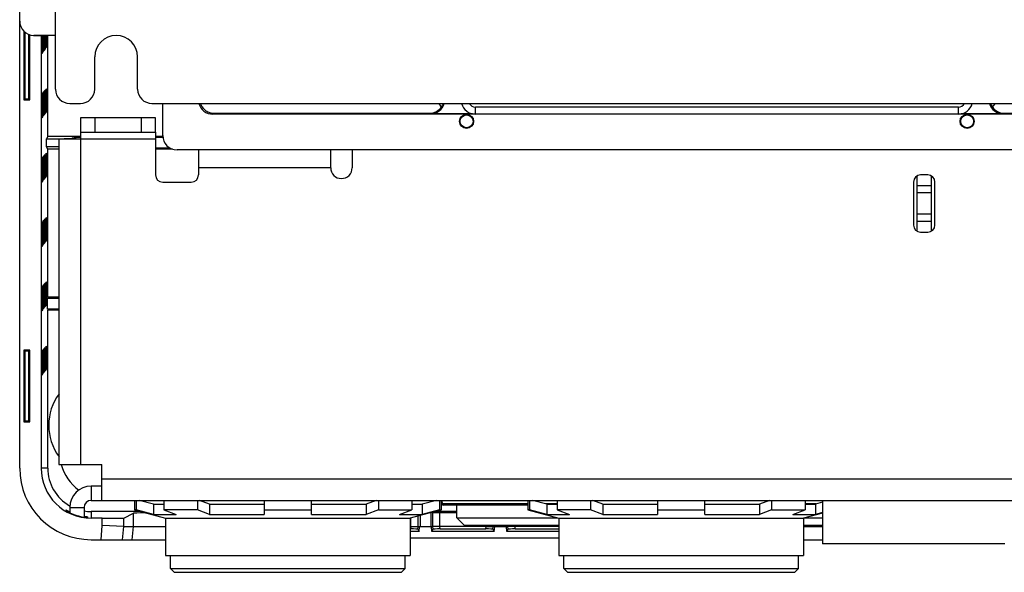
# Model space of a CAD drawing. Header units: millimetres. Extents: x 0 to 1400, y 0 to 1300.
# Tile 58 of 78: x 1123 to 1261, y 357 to 434. Entities that reach past the tile are written whole.
import ezdxf

# ---------------------------------------------------------------- set-up
doc = ezdxf.new("R2010")
doc.units = ezdxf.units.MM
doc.header["$LTSCALE"] = 84.740741
doc.layers.add('00_COMPONENTS', color=7, linetype='CONTINUOUS')

msp = doc.modelspace()

# ---------------------------------------------------------------- linework, layer by layer
at = {"layer": '00_COMPONENTS', "color": 7, "linetype": 'CONTINUOUS'}
for p, q in [((1128.47, 424.36), (1128.47, 891.86)), ((1123.47, 371.36), (1123.47, 869.86)), ((1124.07, 432.45), (1124.07, 422.86)), ((1124.21, 432.33), (1124.21, 423)), ((1124.74, 423), (1124.74, 432.02)), ((1124.87, 422.86), (1124.87, 431.97)), ((1125.42, 431.86), (1126.47, 431.86)), ((1127.54, 431.86), (1125.46, 431.88)), ((1126.47, 431.86), (1126.47, 371.36)), ((1126.68, 431.87), (1126.68, 431.56)), ((1126.68, 431.56), (1126.68, 431.32)), ((1126.86, 431.86), (1126.86, 431.53)), ((1126.86, 431.53), (1126.86, 431.28)), ((1127.04, 431.86), (1127.04, 431.5)), ((1127.04, 431.5), (1127.04, 431.26)), ((1127.23, 431.86), (1127.23, 431.49)), ((1127.4, 417.76), (1127.4, 431.86)), ((1128.47, 431.86), (1127.54, 431.86)), ((1126.85, 429.74), (1126.73, 429.58)), ((1127.03, 429.99), (1126.91, 429.83)), ((1127.21, 430.23), (1127.1, 430.07)), ((1126.66, 429.49), (1126.55, 429.34)), ((1133.97, 424.36), (1133.97, 428.86)), ((1139.97, 424.36), (1139.97, 428.86)), ((1126.91, 424.1), (1127.03, 424.22)), ((1127.1, 424.29), (1127.21, 424.41)), ((1124.07, 422.86), (1124.21, 423)), ((1124.07, 422.86), (1124.87, 422.86)), ((1124.21, 423), (1124.74, 423)), ((1124.87, 422.86), (1124.74, 423)), ((1126.55, 423.71), (1126.66, 423.84)), ((1126.73, 423.91), (1126.85, 424.03)), ((1127.04, 422.75), (1127.04, 422.5)), ((1127.23, 422.97), (1127.23, 422.72)), ((1127.23, 422.72), (1127.23, 422.49)), ((1130.47, 422.36), (1131.97, 422.36)), ((1141.97, 422.36), (1299.97, 422.36)), ((1143.48, 417.87), (1143.48, 422.36)), ((1254.74, 421.85), (1187.21, 421.85)), ((1126.66, 420.49), (1126.55, 420.34)), ((1126.85, 420.74), (1126.73, 420.58)), ((1127.03, 420.99), (1126.91, 420.83)), ((1127.21, 421.23), (1127.1, 421.07)), ((1142.47, 420.36), (1131.97, 420.36)), ((1131.97, 420.36), (1131.97, 418.36)), ((1142.47, 418.36), (1142.47, 420.36)), ((1187.21, 420.86), (1150.47, 420.86)), ((1150.61, 421), (1180.83, 421)), ((1186.8, 420.9), (1180.93, 420.9)), ((1254.74, 420.86), (1187.21, 420.86)), ((1291.48, 420.86), (1254.74, 420.86)), ((1261.01, 420.9), (1255.14, 420.9)), ((1261.11, 421), (1291.33, 421)), ((1127.4, 417.76), (1127.22, 417.41)), ((1127.22, 416.31), (1127.22, 417.41)), ((1131.97, 417.76), (1127.4, 417.76)), ((1131.07, 417.54), (1130.81, 417.49)), ((1143.48, 417.76), (1142.47, 417.76)), ((1143.48, 417.62), (1142.47, 417.62)), ((1127.4, 415.96), (1127.22, 416.31)), ((1128.97, 415.96), (1127.4, 415.96)), ((1127.4, 395.26), (1127.4, 415.96)), ((1144.53, 416.1), (1142.47, 416.1)), ((1144.86, 415.96), (1142.47, 415.96)), ((1296.47, 415.87), (1145.48, 415.87)), ((1126.55, 414.71), (1126.66, 414.84)), ((1126.73, 414.91), (1126.85, 415.03)), ((1126.91, 415.1), (1127.03, 415.22)), ((1127.1, 415.29), (1127.21, 415.41)), ((1127.04, 413.75), (1127.04, 413.5)), ((1127.23, 413.97), (1127.23, 413.72)), ((1127.23, 413.72), (1127.23, 413.49)), ((1126.85, 411.74), (1126.73, 411.58)), ((1127.03, 411.99), (1126.91, 411.83)), ((1127.21, 412.23), (1127.1, 412.07)), ((1250.97, 404.5), (1250.97, 412.23)), ((1126.66, 411.49), (1126.55, 411.34)), ((1250.97, 410.86), (1248.97, 410.86)), ((1126.91, 406.1), (1127.03, 406.22)), ((1127.1, 406.29), (1127.21, 406.41)), ((1126.55, 405.71), (1126.66, 405.84)), ((1126.73, 405.91), (1126.85, 406.03)), ((1127.23, 404.97), (1127.23, 404.72)), ((1250.97, 405.86), (1248.97, 405.86)), ((1127.04, 404.75), (1127.04, 404.5)), ((1127.23, 404.72), (1127.23, 404.49)), ((1126.66, 402.49), (1126.55, 402.34)), ((1126.85, 402.74), (1126.73, 402.58)), ((1127.03, 402.99), (1126.91, 402.83)), ((1127.21, 403.23), (1127.1, 403.07)), ((1126.55, 396.71), (1126.66, 396.84)), ((1126.73, 396.91), (1126.85, 397.03)), ((1126.91, 397.1), (1127.03, 397.22)), ((1127.1, 397.29), (1127.21, 397.41)), ((1127.04, 395.75), (1127.04, 395.5)), ((1127.23, 395.97), (1127.23, 395.72)), ((1127.23, 395.72), (1127.23, 395.49)), ((1128.97, 395.26), (1127.4, 395.26)), ((1127.03, 393.99), (1126.91, 393.83)), ((1127.21, 394.23), (1127.1, 394.07)), ((1127.33, 395.12), (1128.97, 395.12)), ((1127.33, 395.12), (1127.33, 393.6)), ((1126.66, 393.49), (1126.55, 393.34)), ((1126.85, 393.74), (1126.73, 393.58)), ((1128.97, 393.6), (1127.33, 393.6)), ((1128.97, 393.46), (1127.4, 393.46)), ((1127.4, 371.36), (1127.4, 393.46)), ((1127.1, 388.29), (1127.21, 388.41)), ((1124.87, 387.86), (1124.07, 387.86)), ((1124.07, 387.86), (1124.21, 387.73)), ((1124.07, 387.86), (1124.07, 377.86)), ((1124.74, 387.73), (1124.21, 387.73)), ((1124.21, 387.73), (1124.21, 378)), ((1124.87, 387.86), (1124.74, 387.73)), ((1124.74, 378), (1124.74, 387.73)), ((1124.87, 377.86), (1124.87, 387.86)), ((1126.55, 387.71), (1126.66, 387.84)), ((1126.73, 387.91), (1126.85, 388.03)), ((1126.91, 388.1), (1127.03, 388.22)), ((1127.23, 386.97), (1127.23, 386.72)), ((1127.04, 386.75), (1127.04, 386.5)), ((1127.23, 386.72), (1127.23, 386.49)), ((1126.66, 384.49), (1126.55, 384.34)), ((1126.85, 384.74), (1126.73, 384.58)), ((1127.03, 384.99), (1126.91, 384.83)), ((1127.21, 385.23), (1127.1, 385.07)), ((1124.07, 377.86), (1124.21, 378)), ((1124.07, 377.86), (1124.87, 377.86)), ((1124.21, 378), (1124.74, 378)), ((1124.87, 377.86), (1124.74, 378)), ((1134.97, 368.86), (1133.47, 368.86)), ((1139.52, 366.86), (1139.52, 365.54)), ((1139.77, 366.86), (1139.77, 365.54)), ((1142.18, 366.34), (1140.2, 366.86)), ((1142.18, 366.34), (1143.65, 366.34)), ((1142.18, 366.34), (1142.18, 364.9)), ((1143.65, 366.86), (1143.65, 365.54)), ((1148.32, 366.86), (1148.32, 365.54)), ((1150.02, 366.34), (1148.62, 366.86)), ((1150.02, 366.34), (1157.67, 366.34)), ((1150.02, 366.34), (1150.02, 364.9)), ((1157.67, 366.86), (1157.67, 364.9)), ((1164.28, 364.9), (1164.28, 366.86)), ((1164.28, 366.34), (1171.93, 366.34)), ((1173.32, 366.86), (1171.93, 366.34)), ((1171.93, 366.34), (1171.93, 364.9)), ((1173.63, 366.86), (1173.63, 365.54)), ((1178.3, 366.86), (1178.3, 365.54)), ((1178.3, 366.34), (1179.77, 366.34)), ((1181.74, 366.86), (1179.77, 366.34)), ((1179.77, 366.34), (1179.77, 364.9)), ((1182.17, 366.86), (1182.17, 365.54)), ((1182.43, 366.86), (1182.43, 365.54)), ((1182.53, 366.86), (1182.54, 366.37)), ((1194.52, 366.86), (1194.52, 365.54)), ((1194.77, 366.86), (1194.77, 365.54)), ((1197.18, 366.34), (1195.2, 366.86)), ((1197.18, 366.34), (1198.65, 366.34)), ((1197.18, 366.34), (1197.18, 364.9)), ((1198.65, 366.86), (1198.65, 365.54)), ((1203.32, 366.86), (1203.32, 365.54)), ((1205.02, 366.34), (1203.62, 366.86)), ((1205.02, 366.34), (1212.67, 366.34)), ((1205.02, 366.34), (1205.02, 364.9)), ((1212.67, 366.86), (1212.67, 364.9)), ((1219.28, 364.9), (1219.28, 366.86)), ((1219.28, 366.34), (1226.93, 366.34)), ((1228.32, 366.86), (1226.93, 366.34)), ((1226.93, 366.34), (1226.93, 364.9)), ((1228.63, 366.86), (1228.63, 365.54)), ((1233.3, 366.86), (1233.3, 365.54)), ((1233.3, 366.34), (1234.77, 366.34)), ((1235.72, 366.59), (1234.77, 366.34)), ((1234.77, 366.34), (1234.77, 364.9)), ((1235.72, 366.86), (1235.72, 360.76)), ((1129.97, 365.51), (1129.97, 365.41)), ((1130.47, 365.86), (1130.47, 365.14)), ((1140.44, 365.29), (1133.47, 365.29)), ((1138.02, 364.39), (1139.37, 365.06)), ((1139.77, 365.54), (1139.52, 365.54)), ((1139.52, 365.54), (1143.85, 364.37)), ((1142.18, 364.9), (1139.77, 365.54)), ((1142.18, 364.9), (1145.35, 364.9)), ((1148.32, 365.54), (1143.65, 365.54)), ((1143.65, 365.54), (1145.35, 364.9)), ((1150.02, 364.9), (1148.32, 365.54)), ((1150.02, 364.9), (1157.67, 364.9)), ((1157.67, 365.54), (1164.28, 365.54)), ((1164.28, 364.9), (1171.93, 364.9)), ((1173.63, 365.54), (1171.93, 364.9)), ((1173.63, 365.54), (1178.3, 365.54)), ((1176.6, 364.9), (1178.3, 365.54)), ((1176.6, 364.9), (1179.77, 364.9)), ((1182.43, 365.54), (1178.09, 364.37)), ((1182.17, 365.54), (1179.77, 364.9)), ((1180.97, 365.15), (1180.97, 363.21)), ((1181.13, 365.19), (1181.25, 365.16)), ((1184.62, 365.29), (1181.51, 365.29)), ((1182.17, 365.54), (1182.43, 365.54)), ((1182.25, 365.15), (1184.62, 365.15)), ((1194.52, 366.18), (1182.74, 366.18)), ((1184.62, 364.41), (1184.62, 366.18)), ((1194.77, 365.54), (1194.52, 365.54)), ((1194.52, 365.54), (1198.85, 364.37)), ((1197.18, 364.9), (1194.77, 365.54)), ((1197.18, 364.9), (1200.35, 364.9)), ((1203.32, 365.54), (1198.65, 365.54)), ((1198.65, 365.54), (1200.35, 364.9)), ((1205.02, 364.9), (1203.32, 365.54)), ((1205.02, 364.9), (1212.67, 364.9)), ((1212.67, 365.54), (1219.28, 365.54)), ((1219.28, 364.9), (1226.93, 364.9)), ((1228.63, 365.54), (1226.93, 364.9)), ((1228.63, 365.54), (1233.3, 365.54)), ((1231.6, 364.9), (1233.3, 365.54)), ((1231.6, 364.9), (1234.77, 364.9)), ((1235.72, 365.08), (1233.09, 364.37)), ((1235.72, 365.15), (1234.77, 364.9)), ((1132.97, 364.56), (1132.97, 364.48)), ((1135.03, 364.36), (1133.47, 364.36)), ((1143.85, 364.37), (1178.09, 364.37)), ((1143.85, 364.37), (1143.85, 359.17)), ((1178.09, 364.37), (1178.09, 359.17)), ((1179.47, 364.74), (1179.47, 363.21)), ((1184.62, 364.41), (1198.73, 364.41)), ((1185.62, 363.41), (1184.62, 364.41)), ((1198.85, 364.37), (1233.09, 364.37)), ((1198.85, 364.37), (1198.85, 359.17)), ((1233.09, 364.37), (1233.09, 359.17)), ((1233.22, 364.41), (1235.72, 364.41)), ((1138.02, 363.21), (1135.03, 363.34)), ((1138.02, 363.21), (1143.85, 363.21)), ((1178.2, 363.21), (1178.09, 363.21)), ((1178.09, 362.86), (1178.17, 362.86)), ((1179.34, 362.5), (1178.09, 362.5)), ((1179.16, 362.81), (1179.34, 362.5)), ((1179.19, 363.21), (1181.25, 363.21)), ((1179.34, 362.5), (1179.4, 363.21)), ((1181.11, 362.5), (1181.04, 363.21)), ((1181.11, 362.5), (1181.29, 362.81)), ((1189.84, 362.5), (1181.11, 362.5)), ((1188.7, 363.21), (1182.25, 363.21)), ((1182.28, 362.86), (1188.67, 362.86)), ((1185.62, 363.41), (1198.85, 363.41)), ((1189.66, 362.81), (1189.84, 362.5)), ((1189.69, 363.21), (1191.75, 363.21)), ((1189.84, 362.5), (1189.9, 363.21)), ((1189.97, 363.41), (1189.97, 363.21)), ((1191.47, 363.41), (1191.47, 363.21)), ((1191.61, 362.5), (1191.54, 363.21)), ((1191.61, 362.5), (1191.79, 362.81)), ((1198.85, 362.5), (1191.61, 362.5)), ((1198.85, 363.21), (1192.75, 363.21)), ((1192.78, 362.86), (1198.85, 362.86)), ((1233.09, 363.41), (1235.72, 363.41)), ((1233.09, 363.21), (1235.72, 363.21)), ((1133.47, 361.36), (1143.85, 361.36)), ((1178.09, 361.63), (1198.85, 361.63)), ((1233.09, 361.36), (1235.72, 361.36)), ((1261.22, 360.76), (1235.72, 360.76)), ((1143.85, 359.17), (1178.09, 359.17)), ((1144.55, 357.31), (1144.55, 359.17)), ((1177.39, 357.31), (1177.39, 359.17)), ((1198.85, 359.17), (1233.09, 359.17)), ((1199.55, 357.31), (1199.55, 359.17)), ((1232.39, 357.31), (1232.39, 359.17)), ((1144.55, 357.31), (1177.39, 357.31)), ((1145.06, 356.8), (1144.55, 357.31)), ((1145.06, 356.8), (1176.89, 356.8)), ((1176.89, 356.8), (1177.39, 357.31)), ((1199.55, 357.31), (1232.39, 357.31)), ((1200.06, 356.8), (1199.55, 357.31)), ((1200.06, 356.8), (1231.89, 356.8)), ((1231.89, 356.8), (1232.39, 357.31))]:
    msp.add_line(p, q, dxfattribs=at)
at = {"layer": '00_COMPONENTS', "color": 9, "linetype": 'CONTINUOUS'}
for p, q in [((1187.21, 420.86), (1187.21, 421.85)), ((1254.74, 420.86), (1254.74, 421.85)), ((1133.97, 420.36), (1133.97, 418.36)), ((1140.47, 420.36), (1140.47, 418.36)), ((1150.61, 421), (1150.47, 420.86)), ((1180.93, 420.9), (1180.83, 421)), ((1261.11, 421), (1261.01, 420.9)), ((1130.81, 417.36), (1130.81, 417.49)), ((1131.07, 417.54), (1131.07, 417.36)), ((1142.47, 417.36), (1131.97, 417.36)), ((1131.97, 417.36), (1131.97, 371.86)), ((1166.97, 413.36), (1148.47, 413.36)), ((1250.97, 409.86), (1248.97, 409.86)), ((1250.97, 406.86), (1248.97, 406.86)), ((1127.4, 371.36), (1126.47, 371.36)), ((1134.97, 369.86), (1306.97, 369.86)), ((1133.47, 368.86), (1133.47, 366.86)), ((1194.52, 366.37), (1182.54, 366.37)), ((1198.65, 366.37), (1197.06, 366.37)), ((1234.87, 366.37), (1233.3, 366.37)), ((1130.47, 365.86), (1132.47, 365.86)), ((1133.47, 365.29), (1133.47, 364.48)), ((1139.37, 363.21), (1139.37, 365.06)), ((1181.25, 363.21), (1181.25, 365.16)), ((1182.25, 363.21), (1182.25, 365.15)), ((1135.03, 363.34), (1135.03, 364.36)), ((1138.02, 363.21), (1138.02, 364.39)), ((1178.19, 363.21), (1178.19, 364.37)), ((1179.19, 363.21), (1179.19, 364.67)), ((1134.85, 361.36), (1135.03, 363.34)), ((1137.86, 361.36), (1138.02, 363.21)), ((1139.21, 361.36), (1139.37, 363.21)), ((1178.17, 362.86), (1178.2, 363.21)), ((1179.16, 362.81), (1179.19, 363.21)), ((1181.29, 362.81), (1181.25, 363.21)), ((1182.28, 362.86), (1182.25, 363.21)), ((1188.67, 362.86), (1188.7, 363.21)), ((1188.69, 363.21), (1188.69, 363.41)), ((1189.66, 362.81), (1189.69, 363.21)), ((1189.69, 363.21), (1189.69, 363.41)), ((1191.75, 363.21), (1191.75, 363.41)), ((1191.79, 362.81), (1191.75, 363.21)), ((1192.75, 363.21), (1192.75, 363.41)), ((1192.78, 362.86), (1192.75, 363.21))]:
    msp.add_line(p, q, dxfattribs=at)
at = {"layer": '00_COMPONENTS', "color": 3, "linetype": 'CONTINUOUS'}
for p, q in [((1131.97, 417.36), (1128.97, 417.36)), ((1128.97, 417.36), (1128.97, 371.86)), ((1131.97, 418.36), (1142.47, 418.36)), ((1131.97, 418.36), (1131.97, 417.36)), ((1142.47, 418.36), (1142.47, 412.36)), ((1148.47, 415.87), (1148.47, 412.36)), ((1166.97, 413.36), (1166.97, 415.87)), ((1169.97, 415.87), (1169.97, 413.36)), ((1248.97, 404.5), (1248.97, 412.23)), ((1250.47, 412.36), (1249.47, 412.36)), ((1143.47, 411.36), (1147.47, 411.36)), ((1248.47, 411.36), (1248.47, 405.36)), ((1251.47, 405.36), (1251.47, 411.36)), ((1249.47, 404.36), (1250.47, 404.36)), ((1128.97, 371.86), (1134.97, 371.86)), ((1134.97, 366.86), (1134.97, 371.86)), ((1133.47, 366.86), (1308.47, 366.86)), ((1132.47, 365.86), (1132.47, 364.53))]:
    msp.add_line(p, q, dxfattribs=at)
at = {"layer": '00_COMPONENTS', "color": 7, "linetype": 'CONTINUOUS'}
for centre in [(1185.97, 419.86), (1255.97, 419.86)]:
    msp.add_circle(centre, 0.9, dxfattribs=at)
for centre, radius, start, end in [((1136.97, 428.86), 3, 0, 180), ((1148.45, 430.37), 21.55, 180.7309, 181.0441), ((1148.28, 430.61), 21.19, 180.7309, 181.0441), ((1135.23, 430.37), 8.14, 181.0213, 181.602), ((1130.47, 424.36), 2, 180, 270), ((1131.97, 424.36), 2, 270, 360), ((1141.97, 424.36), 2, 180, 270), ((1180.86, 423.05), 1.99, 323.3104, 339.8395), ((1187.21, 422.86), 2, 194.4928, 270), ((1187.21, 422.85), 0.999, 208.943, 269.9877), ((1254.74, 422.86), 2, 270, 345.5072), ((1254.74, 422.85), 0.999, 270.0123, 331.057), ((1261.1, 423.05), 2, 200.1909, 216.6591), ((1148.45, 421.37), 21.55, 180.7309, 181.0441), ((1148.28, 421.61), 21.19, 180.7309, 181.0441), ((1135.23, 421.37), 8.14, 181.0213, 181.602), ((1148.45, 412.37), 21.55, 180.7309, 181.0441), ((1148.28, 412.61), 21.19, 180.7309, 181.0441), ((1135.23, 412.37), 8.14, 181.0213, 181.602), ((1148.45, 403.37), 21.55, 180.7309, 181.0441), ((1148.28, 403.61), 21.19, 180.7309, 181.0441), ((1135.23, 403.37), 8.14, 181.0213, 181.602), ((1148.45, 394.37), 21.55, 180.7309, 181.0441), ((1148.28, 394.61), 21.19, 180.7309, 181.0441), ((1135.23, 394.37), 8.14, 181.0213, 181.602), ((1148.45, 385.37), 21.55, 180.7309, 181.0441), ((1148.28, 385.61), 21.19, 180.7309, 181.0441), ((1135.23, 385.37), 8.14, 181.0213, 181.602), ((1134.97, 377.36), 7.44, 143.7341, 216.2659), ((1135.97, 373.86), 7, 196.6054, 232.6405), ((1133.47, 371.36), 10, 180, 270), ((1133.47, 371.36), 7, 180, 270), ((1133.47, 371.36), 6.07, 180, 240.0004), ((1133.47, 365.86), 3, 90, 180), ((1182.74, 366.38), 0.2, 181, 270), ((1133.75, 371.93), 7.44, 243.0328, 243.8444), ((1133.47, 371.36), 6.91, 244.2411, 261.6931), ((1133.47, 371.36), 6.07, 260.4979, 270), ((1133.34, 370.43), 5.97, 261.6604, 264.7547)]:
    msp.add_arc(centre, radius, start, end, dxfattribs=at)
at = {"layer": '00_COMPONENTS', "color": 3, "linetype": 'CONTINUOUS'}
for centre, radius, start, end in [((1168.47, 413.36), 1.5, 180, 360), ((1143.47, 412.36), 1, 180, 270), ((1147.47, 412.36), 1, 270, 360), ((1249.47, 411.36), 1, 90, 180), ((1250.47, 411.36), 1, 0, 90), ((1249.47, 405.36), 1, 180, 270), ((1250.47, 405.36), 1, 270, 360), ((1133.47, 365.86), 1, 90, 180)]:
    msp.add_arc(centre, radius, start, end, dxfattribs=at)
at = {"layer": '00_COMPONENTS', "color": 7, "linetype": 'CONTINUOUS'}
for centre, major_axis, ratio, start_param, end_param in [((1125.47, 433.88), (0, 2), 0.99985, 1.570796, 3.132866), ((1150.47, 422.86), (1.05, 1.7), 0.999319, -3.907165, -2.588262), ((1180.8, 423.04), (-0.8, 1.88), 0.975619, -3.534216, -2.580378), ((1180.93, 422.9), (-1.17, 1.62), 0.999518, -3.765918, -2.469487), ((1180.34, 420.49), (0, 2.54), 0.982697, -1.003592, -0.745245), ((1261.02, 422.9), (1.17, 1.62), 0.999518, -3.813698, -2.517268), ((1261.6, 420.49), (0, 2.54), 0.982697, 0.745245, 1.003592), ((1261.15, 423.04), (0.8, 1.88), 0.975619, -3.702808, -2.74897), ((1125.82, 417.5), (5, 0), 0.017455, 4.996082, 6.195919), ((1136.05, 417.54), (5, 0), 0.017455, 2.527472, 3.054326), ((1145.48, 417.87), (2, 0), 0.999695, -3.141288, -1.570796), ((1125.82, 416.23), (5, 0), 0.017455, 0.88931, 1.287103), ((1149.37, 365.06), (10, 0), 0.008727, 2.545089, 3.124139), ((1182.25, 365.16), (1, 0), 0.008727, 3.176499, 4.712389), ((1135.03, 364.39), (3, 0), 0.008727, -1.570796, -0.017453), ((1178.16, 362.81), (1, 0), 0.052657, 0.030424, 1.558977), ((1182.29, 362.81), (1, 0), 0.052657, 1.582616, 3.111169), ((1188.66, 362.81), (1, 0), 0.052657, 0.030424, 1.558977), ((1192.79, 362.81), (1, 0), 0.052657, 1.582616, 3.111169)]:
    msp.add_ellipse(centre, major_axis=major_axis, ratio=ratio, start_param=start_param, end_param=end_param, dxfattribs=at)
for centre in [(1185.97, 419.86), (1255.97, 419.86)]:
    msp.add_ellipse(centre, major_axis=(0, 0.985), ratio=1, dxfattribs=at)
for points, knots in [([(1126.68, 431.32), (1126.68, 431.09), (1126.68, 430.67), (1126.67, 430.17), (1126.68, 429.83), (1126.66, 429.66), (1126.69, 429.53), (1126.66, 429.49)], [0, 0, 0, 0, 0.373653, 0.697508, 0.823592, 0.91856, 1, 1, 1, 1]), ([(1126.86, 431.28), (1126.86, 431.08), (1126.85, 430.72), (1126.87, 430.24), (1126.83, 429.94), (1126.87, 429.77), (1126.85, 429.74)], [0, 0, 0, 0, 0.384704, 0.706265, 0.921293, 1, 1, 1, 1]), ([(1127.04, 431.26), (1127.04, 431.1), (1127.04, 430.79), (1127.05, 430.39), (1127.02, 430.15), (1127.05, 430.01), (1127.03, 429.99)], [0, 0, 0, 0, 0.394095, 0.713589, 0.923499, 1, 1, 1, 1]), ([(1127.23, 431.49), (1127.23, 431.32), (1127.22, 431.03), (1127.24, 430.63), (1127.2, 430.39), (1127.23, 430.26), (1127.21, 430.23)], [0, 0, 0, 0, 0.394095, 0.713589, 0.923499, 1, 1, 1, 1]), ([(1126.73, 429.58), (1126.71, 429.55), (1126.75, 429.86), (1126.72, 429.9), (1126.72, 430.01)], [0, 0, 0, 0, 0.249921, 1, 1, 1, 1]), ([(1126.91, 429.83), (1126.91, 429.83), (1126.91, 429.92), (1126.91, 429.93), (1126.91, 429.98)], [0, 0, 0, 0, 0.054408, 1, 1, 1, 1]), ([(1127.1, 430.07), (1127.09, 430.07), (1127.1, 430.12), (1127.09, 430.12), (1127.09, 430.14)], [0, 0, 0, 0, 0.233217, 1, 1, 1, 1]), ([(1127.03, 424.22), (1127.05, 424.24), (1127.01, 423.96), (1127.06, 423.8), (1127.04, 423.27), (1127.04, 422.94), (1127.04, 422.75)], [0, 0, 0, 0, 0.071555, 0.284183, 0.608813, 1, 1, 1, 1]), ([(1127.21, 424.41), (1127.24, 424.43), (1127.19, 424.15), (1127.24, 423.99), (1127.22, 423.48), (1127.23, 423.15), (1127.23, 422.97)], [0, 0, 0, 0, 0.071556, 0.284183, 0.608814, 1, 1, 1, 1]), ([(1126.66, 423.84), (1126.68, 423.86), (1126.65, 423.62), (1126.69, 423.48), (1126.67, 423.02), (1126.68, 422.73), (1126.68, 422.56)], [0, 0, 0, 0, 0.068877, 0.275945, 0.598453, 1, 1, 1, 1]), ([(1126.85, 424.03), (1126.87, 424.05), (1126.82, 423.76), (1126.88, 423.6), (1126.85, 423.06), (1126.86, 422.73), (1126.86, 422.53)], [0, 0, 0, 0, 0.071555, 0.284183, 0.608812, 1, 1, 1, 1]), ([(1126.68, 422.56), (1126.68, 422.31), (1126.68, 421.84), (1126.68, 421.28), (1126.67, 420.89), (1126.68, 420.69), (1126.66, 420.57), (1126.67, 420.51), (1126.66, 420.49)], [0, 0, 0, 0, 0.361291, 0.687577, 0.817058, 0.91538, 0.977347, 1, 1, 1, 1]), ([(1126.86, 422.53), (1126.86, 422.31), (1126.86, 421.89), (1126.85, 421.4), (1126.86, 421.07), (1126.84, 420.9), (1126.88, 420.78), (1126.85, 420.74)], [0, 0, 0, 0, 0.373654, 0.697508, 0.823593, 0.91856, 1, 1, 1, 1]), ([(1127.04, 422.5), (1127.04, 422.31), (1127.04, 421.95), (1127.06, 421.48), (1127.01, 421.18), (1127.05, 421.02), (1127.03, 420.99)], [0, 0, 0, 0, 0.384703, 0.706265, 0.921293, 1, 1, 1, 1]), ([(1127.23, 422.49), (1127.23, 422.32), (1127.22, 422.03), (1127.24, 421.63), (1127.2, 421.39), (1127.23, 421.26), (1127.21, 421.23)], [0, 0, 0, 0, 0.394095, 0.713589, 0.923499, 1, 1, 1, 1]), ([(1148.75, 422.36), (1148.81, 422.19), (1148.97, 421.85), (1149.37, 421.41), (1149.93, 421.08), (1150.38, 421), (1150.61, 421)], [0, 0, 0, 0, 0.218628, 0.454021, 0.71479, 1, 1, 1, 1]), ([(1126.73, 420.58), (1126.71, 420.55), (1126.75, 420.86), (1126.72, 420.9), (1126.72, 421.01)], [0, 0, 0, 0, 0.249921, 1, 1, 1, 1]), ([(1126.91, 420.83), (1126.91, 420.83), (1126.91, 420.92), (1126.91, 420.93), (1126.91, 420.98)], [0, 0, 0, 0, 0.054408, 1, 1, 1, 1]), ([(1127.1, 421.07), (1127.09, 421.07), (1127.1, 421.12), (1127.09, 421.12), (1127.09, 421.14)], [0, 0, 0, 0, 0.233217, 1, 1, 1, 1]), ([(1126.66, 414.84), (1126.68, 414.86), (1126.65, 414.62), (1126.69, 414.48), (1126.67, 414.02), (1126.68, 413.73), (1126.68, 413.56)], [0, 0, 0, 0, 0.068877, 0.275945, 0.598453, 1, 1, 1, 1]), ([(1126.85, 415.03), (1126.87, 415.05), (1126.82, 414.76), (1126.88, 414.6), (1126.85, 414.06), (1126.86, 413.73), (1126.86, 413.53)], [0, 0, 0, 0, 0.071555, 0.284183, 0.608812, 1, 1, 1, 1]), ([(1127.03, 415.22), (1127.05, 415.24), (1127.01, 414.96), (1127.06, 414.8), (1127.04, 414.27), (1127.04, 413.94), (1127.04, 413.75)], [0, 0, 0, 0, 0.071555, 0.284183, 0.608813, 1, 1, 1, 1]), ([(1127.21, 415.41), (1127.24, 415.43), (1127.19, 415.15), (1127.24, 414.99), (1127.22, 414.48), (1127.23, 414.15), (1127.23, 413.97)], [0, 0, 0, 0, 0.071556, 0.284183, 0.608814, 1, 1, 1, 1]), ([(1126.68, 413.56), (1126.68, 413.31), (1126.68, 412.84), (1126.68, 412.28), (1126.67, 411.89), (1126.68, 411.69), (1126.66, 411.57), (1126.67, 411.51), (1126.66, 411.49)], [0, 0, 0, 0, 0.361291, 0.687577, 0.817058, 0.91538, 0.977347, 1, 1, 1, 1]), ([(1126.86, 413.53), (1126.86, 413.31), (1126.86, 412.89), (1126.85, 412.4), (1126.86, 412.07), (1126.84, 411.9), (1126.88, 411.78), (1126.85, 411.74)], [0, 0, 0, 0, 0.373654, 0.697508, 0.823593, 0.91856, 1, 1, 1, 1]), ([(1127.04, 413.5), (1127.04, 413.31), (1127.04, 412.95), (1127.06, 412.48), (1127.01, 412.18), (1127.05, 412.02), (1127.03, 411.99)], [0, 0, 0, 0, 0.384703, 0.706265, 0.921293, 1, 1, 1, 1]), ([(1127.23, 413.49), (1127.23, 413.32), (1127.22, 413.03), (1127.24, 412.63), (1127.2, 412.39), (1127.23, 412.26), (1127.21, 412.23)], [0, 0, 0, 0, 0.394095, 0.713589, 0.923499, 1, 1, 1, 1]), ([(1126.73, 411.58), (1126.71, 411.55), (1126.75, 411.86), (1126.72, 411.9), (1126.72, 412.01)], [0, 0, 0, 0, 0.249921, 1, 1, 1, 1]), ([(1126.91, 411.83), (1126.91, 411.83), (1126.91, 411.92), (1126.91, 411.93), (1126.91, 411.98)], [0, 0, 0, 0, 0.054408, 1, 1, 1, 1]), ([(1127.1, 412.07), (1127.09, 412.07), (1127.1, 412.12), (1127.09, 412.12), (1127.09, 412.14)], [0, 0, 0, 0, 0.233217, 1, 1, 1, 1]), ([(1127.03, 406.22), (1127.05, 406.24), (1127.01, 405.96), (1127.06, 405.8), (1127.04, 405.27), (1127.04, 404.94), (1127.04, 404.75)], [0, 0, 0, 0, 0.071555, 0.284183, 0.608813, 1, 1, 1, 1]), ([(1127.21, 406.41), (1127.24, 406.43), (1127.19, 406.15), (1127.24, 405.99), (1127.22, 405.48), (1127.23, 405.15), (1127.23, 404.97)], [0, 0, 0, 0, 0.071556, 0.284183, 0.608814, 1, 1, 1, 1]), ([(1126.66, 405.84), (1126.68, 405.86), (1126.65, 405.62), (1126.69, 405.48), (1126.67, 405.02), (1126.68, 404.73), (1126.68, 404.56)], [0, 0, 0, 0, 0.068877, 0.275945, 0.598453, 1, 1, 1, 1]), ([(1126.85, 406.03), (1126.87, 406.05), (1126.82, 405.76), (1126.88, 405.6), (1126.85, 405.06), (1126.86, 404.73), (1126.86, 404.53)], [0, 0, 0, 0, 0.071555, 0.284183, 0.608812, 1, 1, 1, 1]), ([(1126.68, 404.56), (1126.68, 404.31), (1126.68, 403.84), (1126.68, 403.28), (1126.67, 402.89), (1126.68, 402.69), (1126.66, 402.57), (1126.67, 402.51), (1126.66, 402.49)], [0, 0, 0, 0, 0.361291, 0.687577, 0.817058, 0.91538, 0.977347, 1, 1, 1, 1]), ([(1126.86, 404.53), (1126.86, 404.31), (1126.86, 403.89), (1126.85, 403.4), (1126.86, 403.07), (1126.84, 402.9), (1126.88, 402.78), (1126.85, 402.74)], [0, 0, 0, 0, 0.373654, 0.697508, 0.823593, 0.91856, 1, 1, 1, 1]), ([(1127.04, 404.5), (1127.04, 404.31), (1127.04, 403.95), (1127.06, 403.48), (1127.01, 403.18), (1127.05, 403.02), (1127.03, 402.99)], [0, 0, 0, 0, 0.384703, 0.706265, 0.921293, 1, 1, 1, 1]), ([(1127.23, 404.49), (1127.23, 404.32), (1127.22, 404.03), (1127.24, 403.63), (1127.2, 403.39), (1127.23, 403.26), (1127.21, 403.23)], [0, 0, 0, 0, 0.394095, 0.713589, 0.923499, 1, 1, 1, 1]), ([(1126.73, 402.58), (1126.71, 402.55), (1126.75, 402.86), (1126.72, 402.9), (1126.72, 403.01)], [0, 0, 0, 0, 0.249921, 1, 1, 1, 1]), ([(1126.91, 402.83), (1126.91, 402.83), (1126.91, 402.92), (1126.91, 402.93), (1126.91, 402.98)], [0, 0, 0, 0, 0.054408, 1, 1, 1, 1]), ([(1127.1, 403.07), (1127.09, 403.07), (1127.1, 403.12), (1127.09, 403.12), (1127.09, 403.14)], [0, 0, 0, 0, 0.233217, 1, 1, 1, 1]), ([(1126.66, 396.84), (1126.68, 396.86), (1126.65, 396.62), (1126.69, 396.48), (1126.67, 396.02), (1126.68, 395.73), (1126.68, 395.56)], [0, 0, 0, 0, 0.068877, 0.275945, 0.598453, 1, 1, 1, 1]), ([(1126.85, 397.03), (1126.87, 397.05), (1126.82, 396.76), (1126.88, 396.6), (1126.85, 396.06), (1126.86, 395.73), (1126.86, 395.53)], [0, 0, 0, 0, 0.071555, 0.284183, 0.608812, 1, 1, 1, 1]), ([(1127.03, 397.22), (1127.05, 397.24), (1127.01, 396.96), (1127.06, 396.8), (1127.04, 396.27), (1127.04, 395.94), (1127.04, 395.75)], [0, 0, 0, 0, 0.071555, 0.284183, 0.608813, 1, 1, 1, 1]), ([(1127.21, 397.41), (1127.24, 397.43), (1127.19, 397.15), (1127.24, 396.99), (1127.22, 396.48), (1127.23, 396.15), (1127.23, 395.97)], [0, 0, 0, 0, 0.071556, 0.284183, 0.608814, 1, 1, 1, 1]), ([(1126.68, 395.56), (1126.68, 395.31), (1126.68, 394.84), (1126.68, 394.28), (1126.67, 393.89), (1126.68, 393.69), (1126.66, 393.57), (1126.67, 393.51), (1126.66, 393.49)], [0, 0, 0, 0, 0.361291, 0.687577, 0.817058, 0.91538, 0.977347, 1, 1, 1, 1]), ([(1126.86, 395.53), (1126.86, 395.31), (1126.86, 394.89), (1126.85, 394.4), (1126.86, 394.07), (1126.84, 393.9), (1126.88, 393.78), (1126.85, 393.74)], [0, 0, 0, 0, 0.373654, 0.697508, 0.823593, 0.91856, 1, 1, 1, 1]), ([(1127.04, 395.5), (1127.04, 395.31), (1127.04, 394.95), (1127.06, 394.48), (1127.01, 394.18), (1127.05, 394.02), (1127.03, 393.99)], [0, 0, 0, 0, 0.384703, 0.706265, 0.921293, 1, 1, 1, 1]), ([(1127.23, 395.49), (1127.23, 395.32), (1127.22, 395.03), (1127.24, 394.63), (1127.2, 394.39), (1127.23, 394.26), (1127.21, 394.23)], [0, 0, 0, 0, 0.394095, 0.713589, 0.923499, 1, 1, 1, 1]), ([(1126.73, 393.58), (1126.71, 393.55), (1126.75, 393.86), (1126.72, 393.9), (1126.72, 394.01)], [0, 0, 0, 0, 0.249921, 1, 1, 1, 1]), ([(1126.91, 393.83), (1126.91, 393.83), (1126.91, 393.92), (1126.91, 393.93), (1126.91, 393.98)], [0, 0, 0, 0, 0.054408, 1, 1, 1, 1]), ([(1127.1, 394.07), (1127.09, 394.07), (1127.1, 394.12), (1127.09, 394.12), (1127.09, 394.14)], [0, 0, 0, 0, 0.233217, 1, 1, 1, 1]), ([(1127.21, 388.41), (1127.24, 388.43), (1127.19, 388.15), (1127.24, 387.99), (1127.22, 387.48), (1127.23, 387.15), (1127.23, 386.97)], [0, 0, 0, 0, 0.071556, 0.284183, 0.608814, 1, 1, 1, 1]), ([(1126.66, 387.84), (1126.68, 387.86), (1126.65, 387.62), (1126.69, 387.48), (1126.67, 387.02), (1126.68, 386.73), (1126.68, 386.56)], [0, 0, 0, 0, 0.068877, 0.275945, 0.598453, 1, 1, 1, 1]), ([(1126.85, 388.03), (1126.87, 388.05), (1126.82, 387.76), (1126.88, 387.6), (1126.85, 387.06), (1126.86, 386.73), (1126.86, 386.53)], [0, 0, 0, 0, 0.071555, 0.284183, 0.608812, 1, 1, 1, 1]), ([(1127.03, 388.22), (1127.05, 388.24), (1127.01, 387.96), (1127.06, 387.8), (1127.04, 387.27), (1127.04, 386.94), (1127.04, 386.75)], [0, 0, 0, 0, 0.071555, 0.284183, 0.608813, 1, 1, 1, 1]), ([(1126.68, 386.56), (1126.68, 386.31), (1126.68, 385.84), (1126.68, 385.28), (1126.67, 384.89), (1126.68, 384.69), (1126.66, 384.57), (1126.67, 384.51), (1126.66, 384.49)], [0, 0, 0, 0, 0.361291, 0.687577, 0.817058, 0.91538, 0.977347, 1, 1, 1, 1]), ([(1126.86, 386.53), (1126.86, 386.31), (1126.86, 385.89), (1126.85, 385.4), (1126.86, 385.07), (1126.84, 384.9), (1126.88, 384.78), (1126.85, 384.74)], [0, 0, 0, 0, 0.373654, 0.697508, 0.823593, 0.91856, 1, 1, 1, 1]), ([(1127.04, 386.5), (1127.04, 386.31), (1127.04, 385.95), (1127.06, 385.48), (1127.01, 385.18), (1127.05, 385.02), (1127.03, 384.99)], [0, 0, 0, 0, 0.384703, 0.706265, 0.921293, 1, 1, 1, 1]), ([(1127.23, 386.49), (1127.23, 386.32), (1127.22, 386.03), (1127.24, 385.63), (1127.2, 385.39), (1127.23, 385.26), (1127.21, 385.23)], [0, 0, 0, 0, 0.394095, 0.713589, 0.923499, 1, 1, 1, 1]), ([(1126.73, 384.58), (1126.71, 384.55), (1126.75, 384.86), (1126.72, 384.9), (1126.72, 385.01)], [0, 0, 0, 0, 0.249921, 1, 1, 1, 1]), ([(1126.91, 384.83), (1126.91, 384.83), (1126.91, 384.92), (1126.91, 384.93), (1126.91, 384.98)], [0, 0, 0, 0, 0.054408, 1, 1, 1, 1]), ([(1127.1, 385.07), (1127.09, 385.07), (1127.1, 385.12), (1127.09, 385.12), (1127.09, 385.14)], [0, 0, 0, 0, 0.233217, 1, 1, 1, 1]), ([(1129.97, 365.51), (1129.97, 365.53), (1130.04, 365.46), (1130.1, 365.45), (1130.23, 365.37), (1130.33, 365.32), (1130.38, 365.29)], [0, 0, 0, 0, 0.080157, 0.300007, 0.620396, 1, 1, 1, 1]), ([(1130.47, 365.14), (1130.41, 365.17), (1130.3, 365.23), (1130.13, 365.31), (1130.05, 365.38), (1129.97, 365.4), (1129.97, 365.41)], [0, 0, 0, 0, 0.364316, 0.685117, 0.912731, 1, 1, 1, 1]), ([(1132.47, 364.62), (1132.53, 364.62), (1132.69, 364.59), (1132.86, 364.58), (1132.96, 364.57)], [0, 0, 0, 0, 0.344059, 1, 1, 1, 1]), ([(1132.97, 364.48), (1132.97, 364.46), (1132.88, 364.5), (1132.84, 364.48), (1132.8, 364.49)], [0, 0, 0, 0, 0.262059, 1, 1, 1, 1]), ([(1132.96, 364.57), (1132.97, 364.57), (1132.97, 364.56), (1132.97, 364.57), (1132.97, 364.56)], [0, 0, 0, 0, 0.743611, 1, 1, 1, 1]), ([(1178.19, 363.21), (1178.42, 363.21), (1178.76, 363.17), (1179.09, 363.21), (1179.19, 363.21)], [0, 0, 0, 0, 0.694822, 1, 1, 1, 1]), ([(1182.25, 363.21), (1182.02, 363.21), (1181.69, 363.17), (1181.36, 363.21), (1181.25, 363.21)], [0, 0, 0, 0, 0.693705, 1, 1, 1, 1]), ([(1188.69, 363.21), (1188.92, 363.21), (1189.26, 363.17), (1189.59, 363.21), (1189.69, 363.21)], [0, 0, 0, 0, 0.694822, 1, 1, 1, 1]), ([(1192.75, 363.21), (1192.52, 363.21), (1192.19, 363.17), (1191.86, 363.21), (1191.75, 363.21)], [0, 0, 0, 0, 0.693705, 1, 1, 1, 1])]:
    msp.add_open_spline(points, degree=3, knots=knots, dxfattribs=at)

doc.saveas('drawing.dxf')
